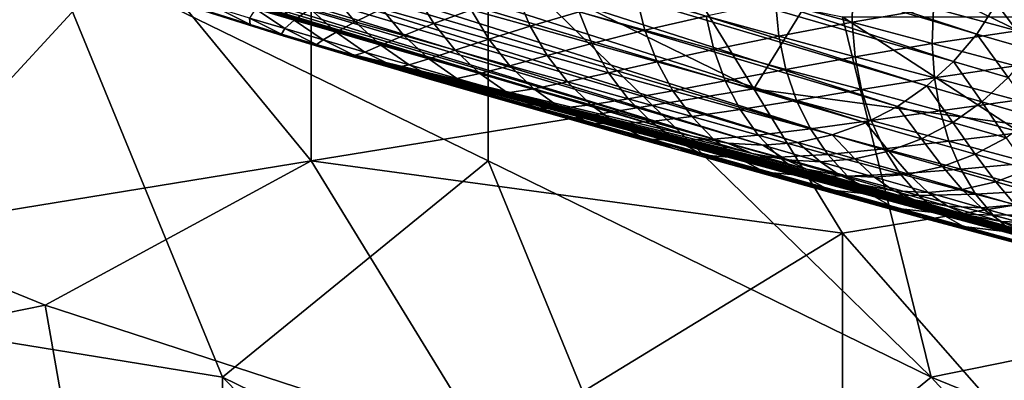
# Model space of a CAD drawing. Extents: x -0.7 to 0.7, y -0.35 to 0.35.
# Tile 80 of 226: x -0.4975 to -0.455, y 0.1635 to 0.1791. Entities that reach past the tile are written whole.
import ezdxf

# ---------------------------------------------------------------- set-up
doc = ezdxf.new("R2010")
doc.units = 0

msp = doc.modelspace()

# ---------------------------------------------------------------- linework, layer by layer
for points in [[(-0.510447, 0.196209, 0.001177), (-0.456226, 0.178432, 0.250254), (-0.511202, 0.194884, 0.001687)], [(-0.510447, 0.196209, 0.001177), (-0.455372, 0.179743, 0.250114), (-0.456226, 0.178432, 0.250254)], [(-0.511202, 0.194884, 0.001687), (-0.457236, 0.177244, 0.250447), (-0.512526, 0.193279, 0.002358)], [(-0.511202, 0.194884, 0.001687), (-0.456226, 0.178432, 0.250254), (-0.457236, 0.177244, 0.250447)], [(-0.512526, 0.193279, 0.002358), (-0.458384, 0.176199, 0.250689), (-0.513324, 0.192565, 0.00248)], [(-0.512526, 0.193279, 0.002358), (-0.457236, 0.177244, 0.250447), (-0.458384, 0.176199, 0.250689)], [(-0.513324, 0.192565, 0.00248), (-0.459652, 0.175315, 0.250977), (-0.514427, 0.191631, 0.003515)], [(-0.513324, 0.192565, 0.00248), (-0.458384, 0.176199, 0.250689), (-0.459652, 0.175315, 0.250977)], [(-0.48893, 0.179528, 0.313969), (-0.529937, 0.192209, 0.010433), (-0.487543, 0.178841, 0.313704)], [(-0.487543, 0.178841, 0.313704), (-0.529937, 0.192209, 0.010433), (-0.528216, 0.191631, 0.012)], [(-0.487543, 0.178841, 0.313704), (-0.528216, 0.191631, 0.012), (-0.486079, 0.178344, 0.313434)], [(-0.484746, 0.177942, 0.32028), (-0.486079, 0.178344, 0.313434), (-0.528216, 0.191631, 0.012)], [(-0.528216, 0.191631, 0.012), (-0.52187, 0.189931, 0.012), (-0.468451, 0.174018, 0.253336)], [(-0.484746, 0.177942, 0.32028), (-0.528216, 0.191631, 0.012), (-0.468451, 0.174018, 0.253336)], [(-0.514427, 0.191631, 0.003515), (-0.461017, 0.174607, 0.251305), (-0.515603, 0.190867, 0.004695)], [(-0.514427, 0.191631, 0.003515), (-0.459652, 0.175315, 0.250977), (-0.461017, 0.174607, 0.251305)], [(-0.515603, 0.190867, 0.004695), (-0.462457, 0.174087, 0.251668), (-0.516834, 0.190286, 0.006)], [(-0.515603, 0.190867, 0.004695), (-0.461017, 0.174607, 0.251305), (-0.462457, 0.174087, 0.251668)], [(-0.516834, 0.190286, 0.006), (-0.463945, 0.173765, 0.252059), (-0.518098, 0.189896, 0.007408)], [(-0.516834, 0.190286, 0.006), (-0.462457, 0.174087, 0.251668), (-0.463945, 0.173765, 0.252059)], [(-0.520637, 0.189717, 0.010433), (-0.468451, 0.174018, 0.253336), (-0.52187, 0.189931, 0.012)], [(-0.519373, 0.189705, 0.008894), (-0.466969, 0.17373, 0.252901), (-0.520637, 0.189717, 0.010433)], [(-0.520637, 0.189717, 0.010433), (-0.466969, 0.17373, 0.252901), (-0.468451, 0.174018, 0.253336)], [(-0.518098, 0.189896, 0.007408), (-0.465458, 0.173645, 0.252473), (-0.519373, 0.189705, 0.008894)], [(-0.518098, 0.189896, 0.007408), (-0.463945, 0.173765, 0.252059), (-0.465458, 0.173645, 0.252473)], [(-0.519373, 0.189705, 0.008894), (-0.465458, 0.173645, 0.252473), (-0.466969, 0.17373, 0.252901)], [(-0.515474, 0.176069, 0.412441), (-0.5002, 0.185391, 0.412434), (-0.496381, 0.182284, 0.412451)], [(-0.504019, 0.169855, 0.436947), (-0.492563, 0.182284, 0.436966), (-0.511656, 0.185391, 0.436934)], [(-0.484926, 0.172962, 0.436965), (-0.484926, 0.185391, 0.436975), (-0.492563, 0.182284, 0.436966)], [(-0.465833, 0.176069, 0.436972), (-0.469652, 0.182284, 0.436986), (-0.484926, 0.185391, 0.436975)], [(-0.484926, 0.172962, 0.436965), (-0.465833, 0.176069, 0.436972), (-0.484926, 0.185391, 0.436975)], [(-0.462014, 0.182284, 0.436997), (-0.442922, 0.172962, 0.436983), (-0.454377, 0.185391, 0.436979)], [(-0.496381, 0.182284, 0.412451), (-0.507837, 0.166747, 0.41243), (-0.515474, 0.176069, 0.412441)], [(-0.488744, 0.16364, 0.412435), (-0.507837, 0.166747, 0.41243), (-0.496381, 0.182284, 0.412451)], [(-0.504019, 0.169855, 0.436947), (-0.484926, 0.172962, 0.436965), (-0.492563, 0.182284, 0.436966)], [(-0.496381, 0.182284, 0.412451), (-0.477289, 0.182284, 0.41243), (-0.477289, 0.172962, 0.41242)], [(-0.488744, 0.16364, 0.412435), (-0.496381, 0.182284, 0.412451), (-0.477289, 0.172962, 0.41242)], [(-0.458196, 0.16364, 0.412433), (-0.477289, 0.182284, 0.41243), (-0.462014, 0.179176, 0.412411)], [(-0.477289, 0.172962, 0.41242), (-0.477289, 0.182284, 0.41243), (-0.458196, 0.16364, 0.412433)], [(-0.465833, 0.176069, 0.436972), (-0.462014, 0.182284, 0.436997), (-0.469652, 0.182284, 0.436986)], [(-0.465833, 0.176069, 0.436972), (-0.442922, 0.172962, 0.436983), (-0.462014, 0.182284, 0.436997)], [(-0.461571, 0.180475, 0.393594), (-0.464909, 0.179836, 0.389419), (-0.461601, 0.178946, 0.393246)], [(-0.458099, 0.179544, 0.397176), (-0.461571, 0.180475, 0.393594), (-0.461601, 0.178946, 0.393246)], [(-0.48678, 0.180053, 0.335083), (-0.487317, 0.179524, 0.328119), (-0.485651, 0.179034, 0.334698)], [(-0.484966, 0.179524, 0.341427), (-0.48678, 0.180053, 0.335083), (-0.485651, 0.179034, 0.334698)], [(-0.483982, 0.18012, 0.34792), (-0.484966, 0.179524, 0.341427), (-0.483018, 0.178962, 0.347484)], [(-0.481879, 0.179518, 0.353756), (-0.483982, 0.18012, 0.34792), (-0.483018, 0.178962, 0.347484)], [(-0.480415, 0.180157, 0.359796), (-0.481879, 0.179518, 0.353756), (-0.479639, 0.178881, 0.359319)], [(-0.478019, 0.17948, 0.365129), (-0.480415, 0.180157, 0.359796), (-0.479639, 0.178881, 0.359319)], [(-0.476058, 0.180139, 0.370689), (-0.478019, 0.17948, 0.365129), (-0.475486, 0.178767, 0.37019)], [(-0.473365, 0.179385, 0.375521), (-0.476058, 0.180139, 0.370689), (-0.475486, 0.178767, 0.37019)], [(-0.470893, 0.180041, 0.380574), (-0.473365, 0.179385, 0.375521), (-0.470533, 0.178596, 0.380084)], [(-0.467898, 0.179209, 0.384906), (-0.470893, 0.180041, 0.380574), (-0.470533, 0.178596, 0.380084)], [(-0.454273, 0.180112, 0.400727), (-0.458099, 0.179544, 0.397176), (-0.454481, 0.178575, 0.400492)], [(-0.487572, 0.179118, 0.320943), (-0.48893, 0.179528, 0.313969), (-0.487543, 0.178841, 0.313704)], [(-0.464909, 0.179836, 0.389419), (-0.467898, 0.179209, 0.384906), (-0.464761, 0.178342, 0.38897)], [(-0.461601, 0.178946, 0.393246), (-0.464909, 0.179836, 0.389419), (-0.464761, 0.178342, 0.38897)], [(-0.458099, 0.179544, 0.397176), (-0.461601, 0.178946, 0.393246), (-0.458149, 0.178021, 0.396808)], [(-0.454481, 0.178575, 0.400492), (-0.458099, 0.179544, 0.397176), (-0.458149, 0.178021, 0.396808)], [(-0.455372, 0.179743, 0.250114), (-0.453878, 0.177757, 0.257256), (-0.456226, 0.178432, 0.250254)], [(-0.455372, 0.179743, 0.250114), (-0.453031, 0.17907, 0.257095), (-0.453878, 0.177757, 0.257256)], [(-0.487317, 0.179524, 0.328119), (-0.487572, 0.179118, 0.320943), (-0.486054, 0.178665, 0.327759)], [(-0.487572, 0.179118, 0.320943), (-0.487543, 0.178841, 0.313704), (-0.486198, 0.178435, 0.320614)], [(-0.486054, 0.178665, 0.327759), (-0.487572, 0.179118, 0.320943), (-0.486198, 0.178435, 0.320614)], [(-0.485651, 0.179034, 0.334698), (-0.487317, 0.179524, 0.328119), (-0.486054, 0.178665, 0.327759)], [(-0.484966, 0.179524, 0.341427), (-0.485651, 0.179034, 0.334698), (-0.483849, 0.178509, 0.340999)], [(-0.483018, 0.178962, 0.347484), (-0.484966, 0.179524, 0.341427), (-0.483849, 0.178509, 0.340999)], [(-0.481879, 0.179518, 0.353756), (-0.483018, 0.178962, 0.347484), (-0.480932, 0.178364, 0.353275)], [(-0.479639, 0.178881, 0.359319), (-0.481879, 0.179518, 0.353756), (-0.480932, 0.178364, 0.353275)], [(-0.478019, 0.17948, 0.365129), (-0.479639, 0.178881, 0.359319), (-0.477264, 0.178209, 0.364607)], [(-0.475486, 0.178767, 0.37019), (-0.478019, 0.17948, 0.365129), (-0.477264, 0.178209, 0.364607)], [(-0.473365, 0.179385, 0.375521), (-0.475486, 0.178767, 0.37019), (-0.472817, 0.17802, 0.374981)], [(-0.470533, 0.178596, 0.380084), (-0.473365, 0.179385, 0.375521), (-0.472817, 0.17802, 0.374981)], [(-0.467898, 0.179209, 0.384906), (-0.470533, 0.178596, 0.380084), (-0.467563, 0.177772, 0.384379)], [(-0.464761, 0.178342, 0.38897), (-0.467898, 0.179209, 0.384906), (-0.467563, 0.177772, 0.384379)], [(-0.462014, 0.179176, 0.412411), (-0.450559, 0.179176, 0.412419), (-0.442922, 0.166747, 0.412395)], [(-0.458196, 0.16364, 0.412433), (-0.462014, 0.179176, 0.412411), (-0.442922, 0.166747, 0.412395)], [(-0.486198, 0.178435, 0.320614), (-0.487543, 0.178841, 0.313704), (-0.486079, 0.178344, 0.313434)], [(-0.485651, 0.179034, 0.334698), (-0.486054, 0.178665, 0.327759), (-0.484399, 0.178179, 0.334294)], [(-0.483849, 0.178509, 0.340999), (-0.485651, 0.179034, 0.334698), (-0.484399, 0.178179, 0.334294)], [(-0.483018, 0.178962, 0.347484), (-0.483849, 0.178509, 0.340999), (-0.481915, 0.177951, 0.347013)], [(-0.480932, 0.178364, 0.353275), (-0.483018, 0.178962, 0.347484), (-0.481915, 0.177951, 0.347013)], [(-0.479639, 0.178881, 0.359319), (-0.480932, 0.178364, 0.353275), (-0.478711, 0.177733, 0.358791)], [(-0.477264, 0.178209, 0.364607), (-0.479639, 0.178881, 0.359319), (-0.478711, 0.177733, 0.358791)], [(-0.475486, 0.178767, 0.37019), (-0.477264, 0.178209, 0.364607), (-0.474754, 0.177503, 0.369622)], [(-0.472817, 0.17802, 0.374981), (-0.475486, 0.178767, 0.37019), (-0.474754, 0.177503, 0.369622)], [(-0.461601, 0.178946, 0.393246), (-0.464761, 0.178342, 0.38897), (-0.461478, 0.177458, 0.392769)], [(-0.458149, 0.178021, 0.396808), (-0.461601, 0.178946, 0.393246), (-0.461478, 0.177458, 0.392769)], [(-0.486054, 0.178665, 0.327759), (-0.486198, 0.178435, 0.320614), (-0.484689, 0.177985, 0.327386)], [(-0.486198, 0.178435, 0.320614), (-0.486079, 0.178344, 0.313434), (-0.484746, 0.177942, 0.32028)], [(-0.484689, 0.177985, 0.327386), (-0.486198, 0.178435, 0.320614), (-0.484746, 0.177942, 0.32028)], [(-0.484399, 0.178179, 0.334294), (-0.486054, 0.178665, 0.327759), (-0.484689, 0.177985, 0.327386)], [(-0.483849, 0.178509, 0.340999), (-0.484399, 0.178179, 0.334294), (-0.482611, 0.177658, 0.340548)], [(-0.481915, 0.177951, 0.347013), (-0.483849, 0.178509, 0.340999), (-0.482611, 0.177658, 0.340548)], [(-0.480932, 0.178364, 0.353275), (-0.481915, 0.177951, 0.347013), (-0.479846, 0.177358, 0.352756)], [(-0.478711, 0.177733, 0.358791), (-0.480932, 0.178364, 0.353275), (-0.479846, 0.177358, 0.352756)], [(-0.470533, 0.178596, 0.380084), (-0.472817, 0.17802, 0.374981), (-0.470011, 0.177238, 0.379501)], [(-0.467563, 0.177772, 0.384379), (-0.470533, 0.178596, 0.380084), (-0.470011, 0.177238, 0.379501)], [(-0.464761, 0.178342, 0.38897), (-0.467563, 0.177772, 0.384379), (-0.464455, 0.176912, 0.388406)], [(-0.461478, 0.177458, 0.392769), (-0.464761, 0.178342, 0.38897), (-0.464455, 0.176912, 0.388406)], [(-0.454481, 0.178575, 0.400492), (-0.458149, 0.178021, 0.396808), (-0.454553, 0.177058, 0.400104)], [(-0.456226, 0.178432, 0.250254), (-0.454877, 0.176565, 0.25748), (-0.457236, 0.177244, 0.250447)], [(-0.456226, 0.178432, 0.250254), (-0.453878, 0.177757, 0.257256), (-0.454877, 0.176565, 0.25748)], [(-0.484689, 0.177985, 0.327386), (-0.484746, 0.177942, 0.32028), (-0.483247, 0.177495, 0.327009)], [(-0.481615, 0.177015, 0.333453), (-0.483247, 0.177495, 0.327009), (-0.484746, 0.177942, 0.32028)], [(-0.477968, 0.175958, 0.345479), (-0.481615, 0.177015, 0.333453), (-0.484746, 0.177942, 0.32028)], [(-0.469202, 0.173471, 0.366107), (-0.477968, 0.175958, 0.345479), (-0.484746, 0.177942, 0.32028)], [(-0.484746, 0.177942, 0.32028), (-0.468451, 0.174018, 0.253336), (-0.465904, 0.173285, 0.260931)], [(-0.484746, 0.177942, 0.32028), (-0.465904, 0.173285, 0.260931), (-0.463563, 0.172614, 0.267636)], [(-0.446375, 0.167252, 0.394197), (-0.469202, 0.173471, 0.366107), (-0.484746, 0.177942, 0.32028)], [(-0.398263, 0.154579, 0.353694), (-0.446375, 0.167252, 0.394197), (-0.484746, 0.177942, 0.32028)], [(-0.484746, 0.177942, 0.32028), (-0.463563, 0.172614, 0.267636), (-0.461236, 0.171948, 0.274016)], [(-0.484746, 0.177942, 0.32028), (-0.461236, 0.171948, 0.274016), (-0.458918, 0.171287, 0.280082)], [(-0.404234, 0.15617, 0.350884), (-0.398263, 0.154579, 0.353694), (-0.484746, 0.177942, 0.32028)], [(-0.407598, 0.157082, 0.349175), (-0.404234, 0.15617, 0.350884), (-0.484746, 0.177942, 0.32028)], [(-0.484746, 0.177942, 0.32028), (-0.458918, 0.171287, 0.280082), (-0.456601, 0.170628, 0.285847)], [(-0.484746, 0.177942, 0.32028), (-0.456601, 0.170628, 0.285847), (-0.454279, 0.16997, 0.291322)], [(-0.410896, 0.157978, 0.347314), (-0.407598, 0.157082, 0.349175), (-0.484746, 0.177942, 0.32028)], [(-0.414127, 0.158857, 0.345291), (-0.410896, 0.157978, 0.347314), (-0.484746, 0.177942, 0.32028)], [(-0.484746, 0.177942, 0.32028), (-0.454279, 0.16997, 0.291322), (-0.451945, 0.16931, 0.296519)], [(-0.484746, 0.177942, 0.32028), (-0.451945, 0.16931, 0.296519), (-0.449592, 0.168647, 0.301449)], [(-0.417287, 0.159718, 0.343096), (-0.414127, 0.158857, 0.345291), (-0.484746, 0.177942, 0.32028)], [(-0.420373, 0.16056, 0.340723), (-0.417287, 0.159718, 0.343096), (-0.484746, 0.177942, 0.32028)], [(-0.484746, 0.177942, 0.32028), (-0.449592, 0.168647, 0.301449), (-0.447211, 0.167978, 0.306124)], [(-0.484746, 0.177942, 0.32028), (-0.447211, 0.167978, 0.306124), (-0.444796, 0.167302, 0.310554)], [(-0.423382, 0.161383, 0.338166), (-0.420373, 0.16056, 0.340723), (-0.484746, 0.177942, 0.32028)], [(-0.426312, 0.162186, 0.33542), (-0.423382, 0.161383, 0.338166), (-0.484746, 0.177942, 0.32028)], [(-0.484746, 0.177942, 0.32028), (-0.444796, 0.167302, 0.310554), (-0.442339, 0.166616, 0.314749)], [(-0.484746, 0.177942, 0.32028), (-0.442339, 0.166616, 0.314749), (-0.439829, 0.165917, 0.318722)], [(-0.429163, 0.162969, 0.332482), (-0.426312, 0.162186, 0.33542), (-0.484746, 0.177942, 0.32028)], [(-0.431936, 0.163733, 0.329347), (-0.429163, 0.162969, 0.332482), (-0.484746, 0.177942, 0.32028)], [(-0.484746, 0.177942, 0.32028), (-0.439829, 0.165917, 0.318722), (-0.437264, 0.165206, 0.322473)], [(-0.434635, 0.164478, 0.326013), (-0.431936, 0.163733, 0.329347), (-0.484746, 0.177942, 0.32028)], [(-0.484746, 0.177942, 0.32028), (-0.437264, 0.165206, 0.322473), (-0.434635, 0.164478, 0.326013)], [(-0.484399, 0.178179, 0.334294), (-0.484689, 0.177985, 0.327386), (-0.483046, 0.177502, 0.333876)], [(-0.483046, 0.177502, 0.333876), (-0.484689, 0.177985, 0.327386), (-0.483247, 0.177495, 0.327009)], [(-0.482611, 0.177658, 0.340548), (-0.484399, 0.178179, 0.334294), (-0.483046, 0.177502, 0.333876)], [(-0.481915, 0.177951, 0.347013), (-0.482611, 0.177658, 0.340548), (-0.480692, 0.177104, 0.346517)], [(-0.479846, 0.177358, 0.352756), (-0.481915, 0.177951, 0.347013), (-0.480692, 0.177104, 0.346517)], [(-0.477264, 0.178209, 0.364607), (-0.478711, 0.177733, 0.358791), (-0.476357, 0.177067, 0.36403)], [(-0.474754, 0.177503, 0.369622), (-0.477264, 0.178209, 0.364607), (-0.476357, 0.177067, 0.36403)], [(-0.472817, 0.17802, 0.374981), (-0.474754, 0.177503, 0.369622), (-0.47211, 0.176763, 0.374366)], [(-0.470011, 0.177238, 0.379501), (-0.472817, 0.17802, 0.374981), (-0.47211, 0.176763, 0.374366)], [(-0.458149, 0.178021, 0.396808), (-0.461478, 0.177458, 0.392769), (-0.458053, 0.176541, 0.396302)], [(-0.454553, 0.177058, 0.400104), (-0.458149, 0.178021, 0.396808), (-0.458053, 0.176541, 0.396302)], [(-0.483046, 0.177502, 0.333876), (-0.483247, 0.177495, 0.327009), (-0.481615, 0.177015, 0.333453)], [(-0.482611, 0.177658, 0.340548), (-0.483046, 0.177502, 0.333876), (-0.481272, 0.176985, 0.340083)], [(-0.481272, 0.176985, 0.340083), (-0.483046, 0.177502, 0.333876), (-0.481615, 0.177015, 0.333453)], [(-0.480692, 0.177104, 0.346517), (-0.482611, 0.177658, 0.340548), (-0.481272, 0.176985, 0.340083)], [(-0.478711, 0.177733, 0.358791), (-0.479846, 0.177358, 0.352756), (-0.477646, 0.176732, 0.358221)], [(-0.476357, 0.177067, 0.36403), (-0.478711, 0.177733, 0.358791), (-0.477646, 0.176732, 0.358221)], [(-0.474754, 0.177503, 0.369622), (-0.476357, 0.177067, 0.36403), (-0.473873, 0.176368, 0.368994)], [(-0.47211, 0.176763, 0.374366), (-0.474754, 0.177503, 0.369622), (-0.473873, 0.176368, 0.368994)], [(-0.467563, 0.177772, 0.384379), (-0.470011, 0.177238, 0.379501), (-0.467071, 0.176422, 0.383753)], [(-0.464455, 0.176912, 0.388406), (-0.467563, 0.177772, 0.384379), (-0.467071, 0.176422, 0.383753)], [(-0.461478, 0.177458, 0.392769), (-0.464455, 0.176912, 0.388406), (-0.461203, 0.176037, 0.392168)], [(-0.458053, 0.176541, 0.396302), (-0.461478, 0.177458, 0.392769), (-0.461203, 0.176037, 0.392168)], [(-0.481272, 0.176985, 0.340083), (-0.481615, 0.177015, 0.333453), (-0.479855, 0.176502, 0.339611)], [(-0.477968, 0.175958, 0.345479), (-0.479855, 0.176502, 0.339611), (-0.481615, 0.177015, 0.333453)], [(-0.480692, 0.177104, 0.346517), (-0.481272, 0.176985, 0.340083), (-0.479368, 0.176436, 0.346002)], [(-0.479368, 0.176436, 0.346002), (-0.481272, 0.176985, 0.340083), (-0.479855, 0.176502, 0.339611)], [(-0.479846, 0.177358, 0.352756), (-0.480692, 0.177104, 0.346517), (-0.478641, 0.176517, 0.352208)], [(-0.478641, 0.176517, 0.352208), (-0.480692, 0.177104, 0.346517), (-0.479368, 0.176436, 0.346002)], [(-0.477646, 0.176732, 0.358221), (-0.479846, 0.177358, 0.352756), (-0.478641, 0.176517, 0.352208)], [(-0.476357, 0.177067, 0.36403), (-0.477646, 0.176732, 0.358221), (-0.475316, 0.176073, 0.363407)], [(-0.473873, 0.176368, 0.368994), (-0.476357, 0.177067, 0.36403), (-0.475316, 0.176073, 0.363407)], [(-0.470011, 0.177238, 0.379501), (-0.47211, 0.176763, 0.374366), (-0.469335, 0.17599, 0.378837)], [(-0.467071, 0.176422, 0.383753), (-0.470011, 0.177238, 0.379501), (-0.469335, 0.17599, 0.378837)], [(-0.457236, 0.177244, 0.250447), (-0.456011, 0.175516, 0.257765), (-0.458384, 0.176199, 0.250689)], [(-0.454553, 0.177058, 0.400104), (-0.458053, 0.176541, 0.396302), (-0.454488, 0.175586, 0.39957)], [(-0.457236, 0.177244, 0.250447), (-0.454877, 0.176565, 0.25748), (-0.456011, 0.175516, 0.257765)], [(-0.477646, 0.176732, 0.358221), (-0.478641, 0.176517, 0.352208), (-0.476462, 0.175897, 0.357619)], [(-0.475316, 0.176073, 0.363407), (-0.477646, 0.176732, 0.358221), (-0.476462, 0.175897, 0.357619)], [(-0.47211, 0.176763, 0.374366), (-0.473873, 0.176368, 0.368994), (-0.471259, 0.175637, 0.373685)], [(-0.469335, 0.17599, 0.378837), (-0.47211, 0.176763, 0.374366), (-0.471259, 0.175637, 0.373685)], [(-0.464455, 0.176912, 0.388406), (-0.467071, 0.176422, 0.383753), (-0.463996, 0.175572, 0.387737)], [(-0.461203, 0.176037, 0.392168), (-0.464455, 0.176912, 0.388406), (-0.463996, 0.175572, 0.387737)], [(-0.454877, 0.176565, 0.25748), (-0.453711, 0.174856, 0.264351), (-0.456011, 0.175516, 0.257765)], [(-0.479368, 0.176436, 0.346002), (-0.479855, 0.176502, 0.339611), (-0.477968, 0.175958, 0.345479)], [(-0.478641, 0.176517, 0.352208), (-0.479368, 0.176436, 0.346002), (-0.477337, 0.175854, 0.351641)], [(-0.477337, 0.175854, 0.351641), (-0.479368, 0.176436, 0.346002), (-0.477968, 0.175958, 0.345479)], [(-0.476462, 0.175897, 0.357619), (-0.478641, 0.176517, 0.352208), (-0.477337, 0.175854, 0.351641)], [(-0.473873, 0.176368, 0.368994), (-0.475316, 0.176073, 0.363407), (-0.472859, 0.175382, 0.368317)], [(-0.471259, 0.175637, 0.373685), (-0.473873, 0.176368, 0.368994), (-0.472859, 0.175382, 0.368317)], [(-0.467071, 0.176422, 0.383753), (-0.469335, 0.17599, 0.378837), (-0.466429, 0.175183, 0.38304)], [(-0.463996, 0.175572, 0.387737), (-0.467071, 0.176422, 0.383753), (-0.466429, 0.175183, 0.38304)], [(-0.458053, 0.176541, 0.396302), (-0.461203, 0.176037, 0.392168), (-0.457813, 0.17513, 0.395666)], [(-0.458384, 0.176199, 0.250689), (-0.457261, 0.174627, 0.258106), (-0.459652, 0.175315, 0.250977)], [(-0.458384, 0.176199, 0.250689), (-0.456011, 0.175516, 0.257765), (-0.457261, 0.174627, 0.258106)], [(-0.454488, 0.175586, 0.39957), (-0.458053, 0.176541, 0.396302), (-0.457813, 0.17513, 0.395666)], [(-0.484926, 0.172962, 0.436965), (-0.462014, 0.169855, 0.43698), (-0.465833, 0.176069, 0.436972)], [(-0.477337, 0.175854, 0.351641), (-0.477968, 0.175958, 0.345479), (-0.475956, 0.175381, 0.351063)], [(-0.473822, 0.174774, 0.356362), (-0.475956, 0.175381, 0.351063), (-0.477968, 0.175958, 0.345479)], [(-0.469202, 0.173471, 0.366107), (-0.473822, 0.174774, 0.356362), (-0.477968, 0.175958, 0.345479)], [(-0.476462, 0.175897, 0.357619), (-0.477337, 0.175854, 0.351641), (-0.47518, 0.17524, 0.356996)], [(-0.47518, 0.17524, 0.356996), (-0.477337, 0.175854, 0.351641), (-0.475956, 0.175381, 0.351063)], [(-0.475316, 0.176073, 0.363407), (-0.476462, 0.175897, 0.357619), (-0.474158, 0.175245, 0.36275)], [(-0.474158, 0.175245, 0.36275), (-0.476462, 0.175897, 0.357619), (-0.47518, 0.17524, 0.356996)], [(-0.472859, 0.175382, 0.368317), (-0.475316, 0.176073, 0.363407), (-0.474158, 0.175245, 0.36275)], [(-0.469335, 0.17599, 0.378837), (-0.471259, 0.175637, 0.373685), (-0.468517, 0.174873, 0.378103)], [(-0.466429, 0.175183, 0.38304), (-0.469335, 0.17599, 0.378837), (-0.468517, 0.174873, 0.378103)], [(-0.462014, 0.169855, 0.43698), (-0.442922, 0.172962, 0.436983), (-0.465833, 0.176069, 0.436972)], [(-0.461203, 0.176037, 0.392168), (-0.463996, 0.175572, 0.387737), (-0.460782, 0.174707, 0.391456)], [(-0.457813, 0.17513, 0.395666), (-0.461203, 0.176037, 0.392168), (-0.460782, 0.174707, 0.391456)], [(-0.47518, 0.17524, 0.356996), (-0.475956, 0.175381, 0.351063), (-0.473822, 0.174774, 0.356362)], [(-0.472859, 0.175382, 0.368317), (-0.474158, 0.175245, 0.36275), (-0.47173, 0.174562, 0.367601)], [(-0.471259, 0.175637, 0.373685), (-0.472859, 0.175382, 0.368317), (-0.470277, 0.17466, 0.372951)], [(-0.470277, 0.17466, 0.372951), (-0.472859, 0.175382, 0.368317), (-0.47173, 0.174562, 0.367601)], [(-0.468517, 0.174873, 0.378103), (-0.471259, 0.175637, 0.373685), (-0.470277, 0.17466, 0.372951)], [(-0.463996, 0.175572, 0.387737), (-0.466429, 0.175183, 0.38304), (-0.463393, 0.174343, 0.386974)], [(-0.460782, 0.174707, 0.391456), (-0.463996, 0.175572, 0.387737), (-0.463393, 0.174343, 0.386974)], [(-0.459652, 0.175315, 0.250977), (-0.458606, 0.173913, 0.258495), (-0.461017, 0.174607, 0.251305)], [(-0.459652, 0.175315, 0.250977), (-0.457261, 0.174627, 0.258106), (-0.458606, 0.173913, 0.258495)], [(-0.454488, 0.175586, 0.39957), (-0.457813, 0.17513, 0.395666), (-0.454285, 0.174185, 0.3989)], [(-0.456011, 0.175516, 0.257765), (-0.454957, 0.173966, 0.264704), (-0.457261, 0.174627, 0.258106)], [(-0.456011, 0.175516, 0.257765), (-0.453711, 0.174856, 0.264351), (-0.454957, 0.173966, 0.264704)], [(-0.474158, 0.175245, 0.36275), (-0.47518, 0.17524, 0.356996), (-0.472902, 0.174596, 0.362069)], [(-0.472902, 0.174596, 0.362069), (-0.47518, 0.17524, 0.356996), (-0.473822, 0.174774, 0.356362)], [(-0.47173, 0.174562, 0.367601), (-0.474158, 0.175245, 0.36275), (-0.472902, 0.174596, 0.362069)], [(-0.468517, 0.174873, 0.378103), (-0.470277, 0.17466, 0.372951), (-0.467571, 0.173905, 0.377311)], [(-0.466429, 0.175183, 0.38304), (-0.468517, 0.174873, 0.378103), (-0.465648, 0.174076, 0.382251)], [(-0.465648, 0.174076, 0.382251), (-0.468517, 0.174873, 0.378103), (-0.467571, 0.173905, 0.377311)], [(-0.463393, 0.174343, 0.386974), (-0.466429, 0.175183, 0.38304), (-0.465648, 0.174076, 0.382251)], [(-0.457813, 0.17513, 0.395666), (-0.460782, 0.174707, 0.391456), (-0.457432, 0.17381, 0.394911)], [(-0.454285, 0.174185, 0.3989), (-0.457813, 0.17513, 0.395666), (-0.457432, 0.17381, 0.394911)], [(-0.472902, 0.174596, 0.362069), (-0.473822, 0.174774, 0.356362), (-0.47157, 0.174137, 0.361376)], [(-0.469202, 0.173471, 0.366107), (-0.47157, 0.174137, 0.361376), (-0.473822, 0.174774, 0.356362)], [(-0.47173, 0.174562, 0.367601), (-0.472902, 0.174596, 0.362069), (-0.470504, 0.173921, 0.366861)], [(-0.470504, 0.173921, 0.366861), (-0.472902, 0.174596, 0.362069), (-0.47157, 0.174137, 0.361376)], [(-0.470277, 0.17466, 0.372951), (-0.47173, 0.174562, 0.367601), (-0.46918, 0.173848, 0.372176)], [(-0.46918, 0.173848, 0.372176), (-0.47173, 0.174562, 0.367601), (-0.470504, 0.173921, 0.366861)], [(-0.467571, 0.173905, 0.377311), (-0.470277, 0.17466, 0.372951), (-0.46918, 0.173848, 0.372176)], [(-0.460782, 0.174707, 0.391456), (-0.463393, 0.174343, 0.386974), (-0.460221, 0.17349, 0.390644)], [(-0.461017, 0.174607, 0.251305), (-0.460022, 0.173387, 0.258928), (-0.462457, 0.174087, 0.251668)], [(-0.461017, 0.174607, 0.251305), (-0.458606, 0.173913, 0.258495), (-0.460022, 0.173387, 0.258928)], [(-0.457432, 0.17381, 0.394911), (-0.460782, 0.174707, 0.391456), (-0.460221, 0.17349, 0.390644)], [(-0.457261, 0.174627, 0.258106), (-0.456296, 0.173251, 0.265109), (-0.458606, 0.173913, 0.258495)], [(-0.457261, 0.174627, 0.258106), (-0.454957, 0.173966, 0.264704), (-0.456296, 0.173251, 0.265109)], [(-0.470504, 0.173921, 0.366861), (-0.47157, 0.174137, 0.361376), (-0.469202, 0.173471, 0.366107)], [(-0.466969, 0.17373, 0.252901), (-0.465904, 0.173285, 0.260931), (-0.468451, 0.174018, 0.253336)], [(-0.465648, 0.174076, 0.382251), (-0.467571, 0.173905, 0.377311), (-0.464743, 0.17312, 0.3814)], [(-0.463393, 0.174343, 0.386974), (-0.465648, 0.174076, 0.382251), (-0.462655, 0.173248, 0.38613)], [(-0.462655, 0.173248, 0.38613), (-0.465648, 0.174076, 0.382251), (-0.464743, 0.17312, 0.3814)], [(-0.462457, 0.174087, 0.251668), (-0.461485, 0.173057, 0.259396), (-0.463945, 0.173765, 0.252059)], [(-0.460221, 0.17349, 0.390644), (-0.463393, 0.174343, 0.386974), (-0.462655, 0.173248, 0.38613)], [(-0.462457, 0.174087, 0.251668), (-0.460022, 0.173387, 0.258928), (-0.461485, 0.173057, 0.259396)], [(-0.454285, 0.174185, 0.3989), (-0.457432, 0.17381, 0.394911), (-0.453949, 0.172878, 0.398104)], [(-0.46918, 0.173848, 0.372176), (-0.470504, 0.173921, 0.366861), (-0.467989, 0.173217, 0.371373)], [(-0.467989, 0.173217, 0.371373), (-0.470504, 0.173921, 0.366861), (-0.469202, 0.173471, 0.366107)], [(-0.467571, 0.173905, 0.377311), (-0.46918, 0.173848, 0.372176), (-0.466513, 0.173105, 0.376475)], [(-0.466513, 0.173105, 0.376475), (-0.46918, 0.173848, 0.372176), (-0.467989, 0.173217, 0.371373)], [(-0.464743, 0.17312, 0.3814), (-0.467571, 0.173905, 0.377311), (-0.466513, 0.173105, 0.376475)], [(-0.465458, 0.173645, 0.252473), (-0.464451, 0.173006, 0.260406), (-0.466969, 0.17373, 0.252901)], [(-0.466969, 0.17373, 0.252901), (-0.464451, 0.173006, 0.260406), (-0.465904, 0.173285, 0.260931)], [(-0.463945, 0.173765, 0.252059), (-0.46297, 0.172929, 0.259892), (-0.465458, 0.173645, 0.252473)], [(-0.465458, 0.173645, 0.252473), (-0.46297, 0.172929, 0.259892), (-0.464451, 0.173006, 0.260406)], [(-0.463945, 0.173765, 0.252059), (-0.461485, 0.173057, 0.259396), (-0.46297, 0.172929, 0.259892)], [(-0.457432, 0.17381, 0.394911), (-0.460221, 0.17349, 0.390644), (-0.456918, 0.172606, 0.394051)], [(-0.458606, 0.173913, 0.258495), (-0.457707, 0.172723, 0.265558), (-0.460022, 0.173387, 0.258928)], [(-0.458606, 0.173913, 0.258495), (-0.456296, 0.173251, 0.265109), (-0.457707, 0.172723, 0.265558)], [(-0.453949, 0.172878, 0.398104), (-0.457432, 0.17381, 0.394911), (-0.456918, 0.172606, 0.394051)], [(-0.454957, 0.173966, 0.264704), (-0.454007, 0.172595, 0.271387), (-0.456296, 0.173251, 0.265109)], [(-0.467989, 0.173217, 0.371373), (-0.469202, 0.173471, 0.366107), (-0.466723, 0.172777, 0.370556)], [(-0.464134, 0.172055, 0.374727), (-0.466723, 0.172777, 0.370556), (-0.469202, 0.173471, 0.366107)], [(-0.45864, 0.170533, 0.382251), (-0.464134, 0.172055, 0.374727), (-0.469202, 0.173471, 0.366107)], [(-0.446375, 0.167252, 0.394197), (-0.45864, 0.170533, 0.382251), (-0.469202, 0.173471, 0.366107)], [(-0.466513, 0.173105, 0.376475), (-0.467989, 0.173217, 0.371373), (-0.465361, 0.172485, 0.375608)], [(-0.465361, 0.172485, 0.375608), (-0.467989, 0.173217, 0.371373), (-0.466723, 0.172777, 0.370556)], [(-0.464451, 0.173006, 0.260406), (-0.463563, 0.172614, 0.267636), (-0.465904, 0.173285, 0.260931)], [(-0.462655, 0.173248, 0.38613), (-0.464743, 0.17312, 0.3814), (-0.461795, 0.172305, 0.38522)], [(-0.460221, 0.17349, 0.390644), (-0.462655, 0.173248, 0.38613), (-0.45953, 0.172408, 0.389746)], [(-0.45953, 0.172408, 0.389746), (-0.462655, 0.173248, 0.38613), (-0.461795, 0.172305, 0.38522)], [(-0.460022, 0.173387, 0.258928), (-0.459163, 0.172391, 0.266044), (-0.461485, 0.173057, 0.259396)], [(-0.456918, 0.172606, 0.394051), (-0.460221, 0.17349, 0.390644), (-0.45953, 0.172408, 0.389746)], [(-0.460022, 0.173387, 0.258928), (-0.457707, 0.172723, 0.265558), (-0.459163, 0.172391, 0.266044)], [(-0.456296, 0.173251, 0.265109), (-0.45541, 0.172066, 0.271854), (-0.457707, 0.172723, 0.265558)], [(-0.456296, 0.173251, 0.265109), (-0.454007, 0.172595, 0.271387), (-0.45541, 0.172066, 0.271854)], [(-0.496381, 0.166747, 0.436978), (-0.484926, 0.172962, 0.436965), (-0.504019, 0.169855, 0.436947)], [(-0.477289, 0.160533, 0.436976), (-0.484926, 0.172962, 0.436965), (-0.496381, 0.166747, 0.436978)], [(-0.469652, 0.154318, 0.412419), (-0.488744, 0.16364, 0.412435), (-0.477289, 0.172962, 0.41242)], [(-0.477289, 0.160533, 0.436976), (-0.462014, 0.169855, 0.43698), (-0.484926, 0.172962, 0.436965)], [(-0.458196, 0.16364, 0.412433), (-0.469652, 0.154318, 0.412419), (-0.477289, 0.172962, 0.41242)], [(-0.465361, 0.172485, 0.375608), (-0.466723, 0.172777, 0.370556), (-0.464134, 0.172055, 0.374727)], [(-0.464743, 0.17312, 0.3814), (-0.466513, 0.173105, 0.376475), (-0.463728, 0.172332, 0.380502)], [(-0.463728, 0.172332, 0.380502), (-0.466513, 0.173105, 0.376475), (-0.465361, 0.172485, 0.375608)], [(-0.461795, 0.172305, 0.38522), (-0.464743, 0.17312, 0.3814), (-0.463728, 0.172332, 0.380502)], [(-0.46297, 0.172929, 0.259892), (-0.462117, 0.172336, 0.267092), (-0.464451, 0.173006, 0.260406)], [(-0.464451, 0.173006, 0.260406), (-0.462117, 0.172336, 0.267092), (-0.463563, 0.172614, 0.267636)], [(-0.461485, 0.173057, 0.259396), (-0.460642, 0.172261, 0.266558), (-0.46297, 0.172929, 0.259892)], [(-0.46297, 0.172929, 0.259892), (-0.460642, 0.172261, 0.266558), (-0.462117, 0.172336, 0.267092)], [(-0.442922, 0.148103, 0.436989), (-0.442922, 0.172962, 0.436983), (-0.462014, 0.169855, 0.43698)], [(-0.461485, 0.173057, 0.259396), (-0.459163, 0.172391, 0.266044), (-0.460642, 0.172261, 0.266558)], [(-0.453949, 0.172878, 0.398104), (-0.456918, 0.172606, 0.394051), (-0.453485, 0.171688, 0.397197)], [(-0.463728, 0.172332, 0.380502), (-0.465361, 0.172485, 0.375608), (-0.46262, 0.171724, 0.379571)], [(-0.46262, 0.171724, 0.379571), (-0.465361, 0.172485, 0.375608), (-0.464134, 0.172055, 0.374727)], [(-0.461795, 0.172305, 0.38522), (-0.463728, 0.172332, 0.380502), (-0.460828, 0.17153, 0.384259)], [(-0.460828, 0.17153, 0.384259), (-0.463728, 0.172332, 0.380502), (-0.46262, 0.171724, 0.379571)], [(-0.462117, 0.172336, 0.267092), (-0.461236, 0.171948, 0.274016), (-0.463563, 0.172614, 0.267636)], [(-0.460642, 0.172261, 0.266558), (-0.459798, 0.171673, 0.27345), (-0.462117, 0.172336, 0.267092)], [(-0.462117, 0.172336, 0.267092), (-0.459798, 0.171673, 0.27345), (-0.461236, 0.171948, 0.274016)], [(-0.45953, 0.172408, 0.389746), (-0.461795, 0.172305, 0.38522), (-0.458721, 0.171478, 0.388777)], [(-0.459163, 0.172391, 0.266044), (-0.458331, 0.1716, 0.272895), (-0.460642, 0.172261, 0.266558)], [(-0.456918, 0.172606, 0.394051), (-0.45953, 0.172408, 0.389746), (-0.456279, 0.171538, 0.393099)], [(-0.456279, 0.171538, 0.393099), (-0.45953, 0.172408, 0.389746), (-0.458721, 0.171478, 0.388777)], [(-0.457707, 0.172723, 0.265558), (-0.45686, 0.171732, 0.27236), (-0.459163, 0.172391, 0.266044)], [(-0.459163, 0.172391, 0.266044), (-0.45686, 0.171732, 0.27236), (-0.458331, 0.1716, 0.272895)], [(-0.457707, 0.172723, 0.265558), (-0.45541, 0.172066, 0.271854), (-0.45686, 0.171732, 0.27236)], [(-0.453485, 0.171688, 0.397197), (-0.456918, 0.172606, 0.394051), (-0.456279, 0.171538, 0.393099)], [(-0.454007, 0.172595, 0.271387), (-0.453127, 0.171414, 0.277828), (-0.45541, 0.172066, 0.271854)], [(-0.46262, 0.171724, 0.379571), (-0.464134, 0.172055, 0.374727), (-0.461439, 0.171307, 0.378624)], [(-0.45864, 0.170533, 0.382251), (-0.461439, 0.171307, 0.378624), (-0.464134, 0.172055, 0.374727)], [(-0.458721, 0.171478, 0.388777), (-0.461795, 0.172305, 0.38522), (-0.460828, 0.17153, 0.384259)], [(-0.459798, 0.171673, 0.27345), (-0.458918, 0.171287, 0.280082), (-0.461236, 0.171948, 0.274016)], [(-0.460642, 0.172261, 0.266558), (-0.458331, 0.1716, 0.272895), (-0.459798, 0.171673, 0.27345)], [(-0.45541, 0.172066, 0.271854), (-0.454568, 0.171078, 0.278355), (-0.45686, 0.171732, 0.27236)], [(-0.45541, 0.172066, 0.271854), (-0.453127, 0.171414, 0.277828), (-0.454568, 0.171078, 0.278355)], [(-0.460828, 0.17153, 0.384259), (-0.46262, 0.171724, 0.379571), (-0.45977, 0.170935, 0.383264)], [(-0.45977, 0.170935, 0.383264), (-0.46262, 0.171724, 0.379571), (-0.461439, 0.171307, 0.378624)], [(-0.458721, 0.171478, 0.388777), (-0.460828, 0.17153, 0.384259), (-0.457807, 0.170717, 0.387754)], [(-0.457807, 0.170717, 0.387754), (-0.460828, 0.17153, 0.384259), (-0.45977, 0.170935, 0.383264)], [(-0.458331, 0.1716, 0.272895), (-0.457489, 0.171014, 0.279492), (-0.459798, 0.171673, 0.27345)], [(-0.459798, 0.171673, 0.27345), (-0.457489, 0.171014, 0.279492), (-0.458918, 0.171287, 0.280082)], [(-0.456279, 0.171538, 0.393099), (-0.458721, 0.171478, 0.388777), (-0.455525, 0.170624, 0.392073)], [(-0.455525, 0.170624, 0.392073), (-0.458721, 0.171478, 0.388777), (-0.457807, 0.170717, 0.387754)], [(-0.45686, 0.171732, 0.27236), (-0.456031, 0.170944, 0.278913), (-0.458331, 0.1716, 0.272895)], [(-0.458331, 0.1716, 0.272895), (-0.456031, 0.170944, 0.278913), (-0.457489, 0.171014, 0.279492)], [(-0.45686, 0.171732, 0.27236), (-0.454568, 0.171078, 0.278355), (-0.456031, 0.170944, 0.278913)], [(-0.453485, 0.171688, 0.397197), (-0.456279, 0.171538, 0.393099), (-0.452902, 0.170635, 0.396194)], [(-0.452902, 0.170635, 0.396194), (-0.456279, 0.171538, 0.393099), (-0.455525, 0.170624, 0.392073)], [(-0.45977, 0.170935, 0.383264), (-0.461439, 0.171307, 0.378624), (-0.45864, 0.170533, 0.382251)], [(-0.457489, 0.171014, 0.279492), (-0.456601, 0.170628, 0.285847), (-0.458918, 0.171287, 0.280082)], [(-0.454568, 0.171078, 0.278355), (-0.453735, 0.170291, 0.284625), (-0.456031, 0.170944, 0.278913)], [(-0.457807, 0.170717, 0.387754), (-0.45977, 0.170935, 0.383264), (-0.456805, 0.170138, 0.386694)], [(-0.456805, 0.170138, 0.386694), (-0.45977, 0.170935, 0.383264), (-0.45864, 0.170533, 0.382251)], [(-0.455525, 0.170624, 0.392073), (-0.457807, 0.170717, 0.387754), (-0.454671, 0.169879, 0.390989)], [(-0.454671, 0.169879, 0.390989), (-0.457807, 0.170717, 0.387754), (-0.456805, 0.170138, 0.386694)], [(-0.456031, 0.170944, 0.278913), (-0.455183, 0.170358, 0.28523), (-0.457489, 0.171014, 0.279492)], [(-0.457489, 0.171014, 0.279492), (-0.455183, 0.170358, 0.28523), (-0.456601, 0.170628, 0.285847)], [(-0.455183, 0.170358, 0.28523), (-0.454279, 0.16997, 0.291322), (-0.456601, 0.170628, 0.285847)], [(-0.456031, 0.170944, 0.278913), (-0.453735, 0.170291, 0.284625), (-0.455183, 0.170358, 0.28523)], [(-0.452902, 0.170635, 0.396194), (-0.455525, 0.170624, 0.392073), (-0.45221, 0.169737, 0.395112)], [(-0.45221, 0.169737, 0.395112), (-0.455525, 0.170624, 0.392073), (-0.454671, 0.169879, 0.390989)], [(-0.456805, 0.170138, 0.386694), (-0.45864, 0.170533, 0.382251), (-0.455732, 0.169751, 0.385616)], [(-0.452718, 0.168946, 0.388724), (-0.455732, 0.169751, 0.385616), (-0.45864, 0.170533, 0.382251)], [(-0.446375, 0.167252, 0.394197), (-0.452718, 0.168946, 0.388724), (-0.45864, 0.170533, 0.382251)], [(-0.453735, 0.170291, 0.284625), (-0.452873, 0.169703, 0.290676), (-0.455183, 0.170358, 0.28523)], [(-0.455183, 0.170358, 0.28523), (-0.452873, 0.169703, 0.290676), (-0.454279, 0.16997, 0.291322)], [(-0.496381, 0.166747, 0.436978), (-0.504019, 0.169855, 0.436947), (-0.511656, 0.16364, 0.436964)], [(-0.462014, 0.151211, 0.436986), (-0.462014, 0.169855, 0.43698), (-0.477289, 0.160533, 0.436976)], [(-0.462014, 0.151211, 0.436986), (-0.442922, 0.148103, 0.436989), (-0.462014, 0.169855, 0.43698)], [(-0.454671, 0.169879, 0.390989), (-0.456805, 0.170138, 0.386694), (-0.45373, 0.169317, 0.389866)], [(-0.45373, 0.169317, 0.389866), (-0.456805, 0.170138, 0.386694), (-0.455732, 0.169751, 0.385616)], [(-0.45373, 0.169317, 0.389866), (-0.455732, 0.169751, 0.385616), (-0.452718, 0.168946, 0.388724)], [(-0.511656, 0.16364, 0.436964), (-0.492563, 0.144996, 0.436985), (-0.496381, 0.166747, 0.436978)], [(-0.488744, 0.154318, 0.412439), (-0.507837, 0.166747, 0.41243), (-0.488744, 0.16364, 0.412435)], [(-0.5002, 0.151211, 0.412423), (-0.507837, 0.166747, 0.41243), (-0.488744, 0.154318, 0.412439)], [(-0.492563, 0.144996, 0.436985), (-0.477289, 0.160533, 0.436976), (-0.496381, 0.166747, 0.436978)], [(-0.458196, 0.16364, 0.412433), (-0.442922, 0.166747, 0.412395), (-0.435285, 0.154318, 0.412413)], [(-0.511656, 0.154318, 0.436989), (-0.492563, 0.144996, 0.436985), (-0.511656, 0.16364, 0.436964)], [(-0.47347, 0.148103, 0.412421), (-0.488744, 0.16364, 0.412435), (-0.469652, 0.154318, 0.412419)], [(-0.488744, 0.154318, 0.412439), (-0.488744, 0.16364, 0.412435), (-0.47347, 0.148103, 0.412421)], [(-0.44674, 0.151211, 0.412412), (-0.469652, 0.154318, 0.412419), (-0.458196, 0.16364, 0.412433)], [(-0.44674, 0.151211, 0.412412), (-0.458196, 0.16364, 0.412433), (-0.435285, 0.154318, 0.412413)]]:
    msp.add_3dface(points)

doc.saveas('drawing.dxf')
